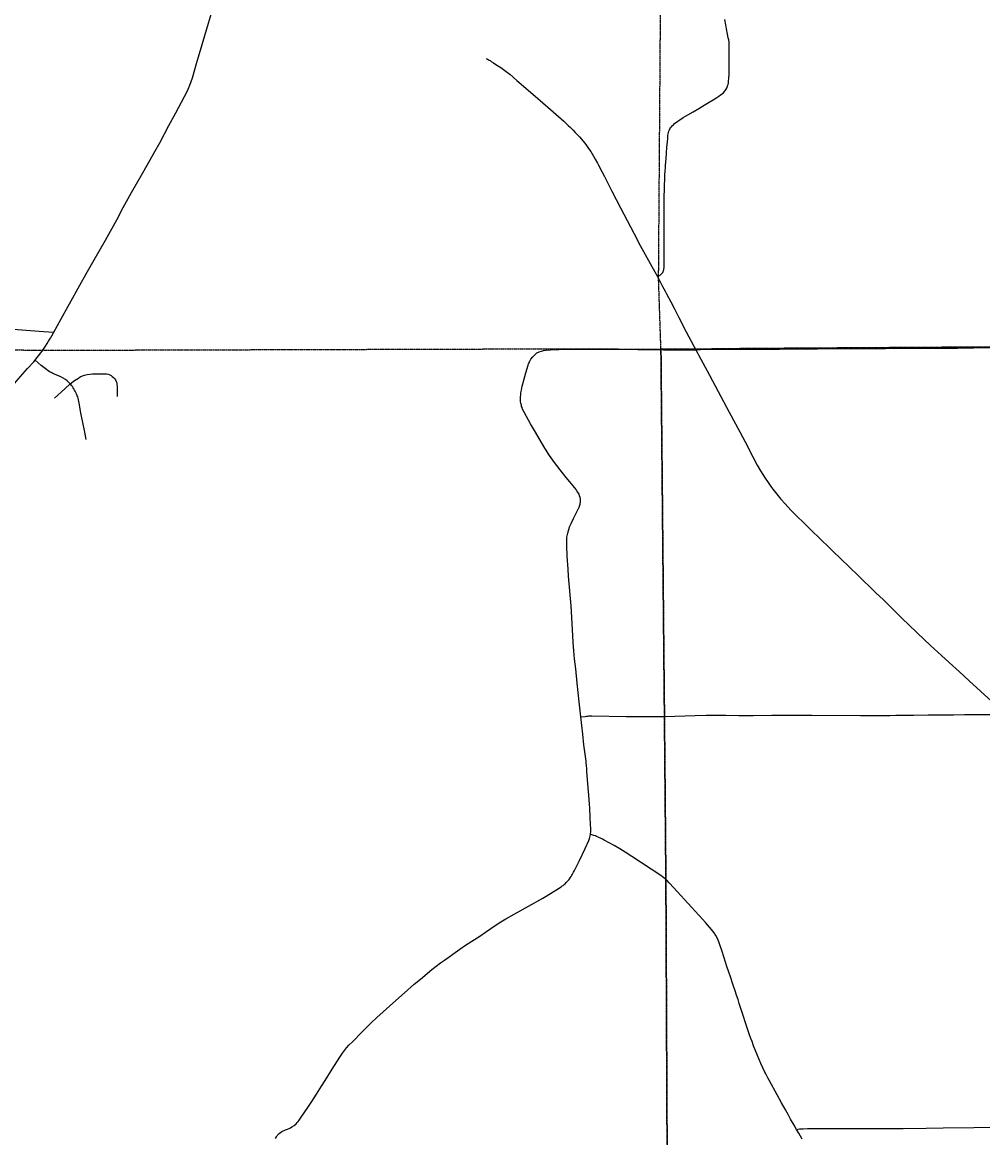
# Model space of a CAD drawing. Header units: feet. Extents: x 2113747 to 2516209, y 960708 to 1356798.
# Tile 35 of 92: x 2291837 to 2302517, y 1160033 to 1172433. Entities that reach past the tile are written whole.
import ezdxf

# ---------------------------------------------------------------- set-up
doc = ezdxf.new("R2010")
doc.units = ezdxf.units.FT
doc.header["$LTSCALE"] = 20
doc.header["$MEASUREMENT"] = 0
doc.linetypes.add('OhDOT_USTN3', pattern=[0.22, 0.165, -0.055])
for name, color, linetype in [('GM_X_City_Street', 251, 'Continuous'), ('GM_X_County_Road', 3, 'Continuous'), ('GM_X_State_Location', 251, 'Continuous'), ('GM_X_State_Route', 1, 'Continuous'), ('GM_X_Township', 251, 'OhDOT_USTN3'), ('GM_X_Township_Road', 4, 'Continuous'), ('GM_X_Township_Subdivision', 4, 'Continuous')]:
    doc.layers.add(name, color=color, linetype=linetype)
doc.styles.add('Styledgn030', font='dgn030.shx')

msp = doc.modelspace()

# ---------------------------------------------------------------- linework, layer by layer
at = {"layer": 'GM_X_City_Street', "flags": 128}
for points in [[(2292349, 1169278), (2292362, 1169302), (2292477, 1169512), (2292548, 1169638), (2292620, 1169767), (2292761, 1170011), (2292887, 1170237), (2292960, 1170373), (2293052, 1170540), (2293176, 1170760), (2293258, 1170905), (2293312, 1170996), (2293365, 1171093), (2293467, 1171284), (2293543, 1171425), (2293641, 1171607), (2293661, 1171642), (2293683, 1171690), (2293702, 1171733), (2293716, 1171775), (2293729, 1171817), (2293754, 1171907), (2293774, 1171976), (2293796, 1172048), (2293908, 1172425), (2293965, 1172610)], [(2298904, 1169598), (2298937, 1169628), (2298947, 1169638), (2298954, 1169646), (2298959, 1169653), (2298964, 1169662), (2298969, 1169673), (2298971, 1169681), (2298973, 1169691), (2298973, 1169697), (2298974, 1169703)], [(2292189, 1168987), (2292271, 1169135), (2292349, 1169278)], [(2291369, 1169050), (2291638, 1169030), (2292074, 1168997), (2292189, 1168987)], [(2292041, 1168755), (2292058, 1168778), (2292070, 1168795), (2292082, 1168811), (2292095, 1168832), (2292114, 1168862), (2292130, 1168888), (2292149, 1168920), (2292165, 1168948), (2292189, 1168987)]]:
    msp.add_lwpolyline(points, dxfattribs=at)
at = {"layer": 'GM_X_County_Road', "flags": 128}
for points in [[(2291979, 1168678), (2292000, 1168704), (2292021, 1168729), (2292041, 1168755)], [(2297484, 1168672), (2297488, 1168679), (2297494, 1168689), (2297513, 1168713), (2297535, 1168737), (2297560, 1168758), (2297583, 1168769), (2297610, 1168778)], [(2297610, 1168778), (2297632, 1168784), (2297661, 1168788), (2297711, 1168792), (2297804, 1168797), (2297951, 1168799), (2298030, 1168800), (2298150, 1168799), (2298682, 1168795), (2298966, 1168792)], [(2298966, 1168792), (2299131, 1168791), (2299279, 1168792), (2299327, 1168793)], [(2299327, 1168793), (2299379, 1168794)], [(2299379, 1168794), (2299581, 1168798), (2299914, 1168800), (2300150, 1168800), (2300258, 1168801), (2300412, 1168802), (2300557, 1168801), (2300681, 1168802), (2301085, 1168806), (2301196, 1168805), (2301235, 1168805), (2301438, 1168807), (2301832, 1168809), (2302236, 1168811), (2302596, 1168816)], [(2291357, 1167704), (2291365, 1167721), (2291375, 1167741), (2291386, 1167762), (2291398, 1167786), (2291457, 1167900), (2291498, 1167975), (2291534, 1168041), (2291622, 1168206), (2291663, 1168285), (2291674, 1168304), (2291685, 1168325), (2291695, 1168340), (2291705, 1168356), (2291721, 1168377), (2291740, 1168403), (2291754, 1168421), (2291771, 1168443), (2291790, 1168467), (2291895, 1168583), (2291964, 1168660), (2291979, 1168678)], [(2298048, 1164710), (2298031, 1164880), (2298009, 1165085), (2297991, 1165244), (2297978, 1165358), (2297970, 1165447), (2297963, 1165538), (2297960, 1165617), (2297941, 1165944), (2297912, 1166276), (2297906, 1166355), (2297898, 1166499), (2297891, 1166614), (2297891, 1166636), (2297891, 1166657), (2297891, 1166673), (2297892, 1166690), (2297894, 1166708), (2297896, 1166723), (2297899, 1166737), (2297902, 1166752), (2297906, 1166766), (2297910, 1166784), (2297918, 1166807), (2297924, 1166825), (2297933, 1166845), (2297940, 1166861), (2297965, 1166915), (2298020, 1167019), (2298030, 1167043), (2298034, 1167055), (2298037, 1167065), (2298039, 1167076), (2298042, 1167086), (2298043, 1167098), (2298044, 1167109), (2298043, 1167120), (2298043, 1167131), (2298040, 1167150), (2298035, 1167168), (2298028, 1167186), (2298021, 1167199), (2298015, 1167209), (2298005, 1167225), (2297996, 1167238), (2297964, 1167280), (2297927, 1167324), (2297885, 1167373), (2297845, 1167425), (2297756, 1167538), (2297718, 1167591), (2297700, 1167618), (2297685, 1167640), (2297663, 1167675), (2297649, 1167698), (2297533, 1167895), (2297488, 1167969), (2297443, 1168049), (2297417, 1168098), (2297401, 1168134), (2297395, 1168149), (2297390, 1168162), (2297387, 1168175), (2297383, 1168188), (2297382, 1168199), (2297379, 1168214), (2297378, 1168229), (2297377, 1168240), (2297378, 1168255), (2297378, 1168270), (2297380, 1168292), (2297382, 1168314), (2297384, 1168329), (2297387, 1168344), (2297392, 1168365), (2297397, 1168389), (2297414, 1168456), (2297436, 1168535), (2297461, 1168620), (2297467, 1168635), (2297472, 1168648), (2297477, 1168659), (2297482, 1168669), (2297484, 1168672)], [(2298048, 1164710), (2298097, 1164717), (2298111, 1164719), (2298125, 1164720), (2298139, 1164721), (2298171, 1164721), (2298554, 1164717), (2298978, 1164717)], [(2298155, 1163404), (2298157, 1163416), (2298158, 1163428), (2298159, 1163442), (2298159, 1163455), (2298159, 1163471), (2298156, 1163516), (2298153, 1163595), (2298147, 1163696), (2298145, 1163742), (2298138, 1163840), (2298130, 1163921), (2298116, 1164105), (2298115, 1164132), (2298112, 1164170), (2298109, 1164196), (2298107, 1164219), (2298082, 1164400), (2298069, 1164518), (2298048, 1164710)], [(2294653, 1160022), (2294663, 1160041), (2294673, 1160056), (2294684, 1160069), (2294695, 1160081), (2294708, 1160092), (2294722, 1160101), (2294765, 1160120), (2294787, 1160128), (2294806, 1160136), (2294819, 1160143), (2294835, 1160152), (2294859, 1160170), (2294881, 1160188), (2294894, 1160200), (2294906, 1160212), (2294917, 1160227), (2294938, 1160260), (2295011, 1160368), (2295056, 1160436), (2295107, 1160516), (2295163, 1160604), (2295205, 1160670), (2295283, 1160795), (2295370, 1160929), (2295399, 1160973), (2295410, 1160988), (2295420, 1161002), (2295431, 1161016), (2295443, 1161030), (2295469, 1161060), (2295508, 1161100), (2295616, 1161208), (2295715, 1161308), (2295779, 1161369), (2295956, 1161530), (2296086, 1161645), (2296195, 1161739), (2296266, 1161797), (2296393, 1161901), (2296488, 1161976), (2296531, 1162007), (2296702, 1162128), (2296766, 1162172), (2296864, 1162236), (2296924, 1162274), (2296989, 1162318), (2297108, 1162400), (2297159, 1162432), (2297216, 1162465), (2297467, 1162606), (2297624, 1162696), (2297664, 1162719), (2297742, 1162766), (2297828, 1162821), (2297841, 1162831), (2297851, 1162838), (2297865, 1162850), (2297876, 1162859), (2297885, 1162869), (2297896, 1162880), (2297907, 1162893), (2297917, 1162905), (2297928, 1162920), (2297940, 1162937), (2297949, 1162951), (2297957, 1162964), (2297967, 1162983), (2297978, 1163004), (2298033, 1163116), (2298096, 1163247), (2298136, 1163335), (2298140, 1163349), (2298144, 1163359), (2298148, 1163373), (2298151, 1163387), (2298155, 1163404)], [(2298994, 1162903), (2298985, 1162910), (2298958, 1162932), (2298938, 1162947), (2298614, 1163159), (2298540, 1163208), (2298481, 1163244), (2298419, 1163281), (2298308, 1163341), (2298289, 1163352), (2298268, 1163362), (2298256, 1163368), (2298242, 1163374), (2298222, 1163383), (2298210, 1163387), (2298194, 1163393), (2298182, 1163397), (2298169, 1163400), (2298155, 1163404)], [(2300447, 1160123), (2300419, 1160173), (2300381, 1160239), (2300352, 1160290), (2300319, 1160350), (2300280, 1160422), (2300231, 1160511), (2300145, 1160664), (2300127, 1160699), (2300104, 1160743), (2300096, 1160761), (2300072, 1160811), (2300051, 1160859), (2300013, 1160946), (2299970, 1161053), (2299952, 1161102), (2299939, 1161136), (2299925, 1161178), (2299810, 1161526), (2299796, 1161571), (2299781, 1161617), (2299765, 1161667), (2299744, 1161730), (2299708, 1161833), (2299677, 1161926), (2299621, 1162103), (2299588, 1162200), (2299571, 1162240), (2299549, 1162281), (2299530, 1162311), (2299502, 1162348), (2299434, 1162424), (2299401, 1162462), (2299277, 1162597), (2299084, 1162811), (2299032, 1162867), (2299004, 1162894), (2298999, 1162898), (2298994, 1162903)], [(2300447, 1160123), (2300462, 1160127), (2300480, 1160130), (2300497, 1160132), (2300522, 1160133), (2300569, 1160134), (2300671, 1160134), (2301212, 1160134), (2301634, 1160135), (2301890, 1160139), (2302077, 1160142), (2302420, 1160147), (2302905, 1160151)], [(2300508, 1160017), (2300471, 1160083), (2300447, 1160123)]]:
    msp.add_lwpolyline(points, dxfattribs=at)
at = {"layer": 'GM_X_State_Route', "flags": 128}
for points in [[(2296997, 1172032), (2297011, 1172024), (2297027, 1172014), (2297039, 1172007), (2297052, 1171998), (2297078, 1171982), (2297093, 1171972), (2297120, 1171954), (2297157, 1171929), (2297218, 1171885), (2297257, 1171855), (2297338, 1171787), (2297542, 1171612), (2297712, 1171462), (2297858, 1171334), (2297908, 1171287), (2297933, 1171264), (2297962, 1171234), (2297986, 1171209), (2298012, 1171182), (2298033, 1171158), (2298056, 1171133), (2298070, 1171115), (2298091, 1171089), (2298111, 1171062), (2298127, 1171041), (2298145, 1171014), (2298158, 1170995), (2298173, 1170971), (2298188, 1170945), (2298206, 1170913), (2298234, 1170866), (2298240, 1170854), (2298282, 1170773), (2298310, 1170718)], [(2298310, 1170718), (2298392, 1170557), (2298491, 1170372), (2298637, 1170089), (2298709, 1169953), (2298818, 1169753), (2298904, 1169598), (2298958, 1169496), (2298986, 1169443)], [(2298986, 1169443), (2299001, 1169415), (2299048, 1169325), (2299089, 1169246), (2299137, 1169153), (2299221, 1168993), (2299305, 1168834), (2299327, 1168793), (2299349, 1168751)], [(2299349, 1168751), (2299357, 1168735), (2299479, 1168511), (2299577, 1168329), (2299699, 1168099), (2299815, 1167881), (2299904, 1167712), (2299940, 1167642)], [(2299940, 1167642), (2299960, 1167602), (2300010, 1167511), (2300046, 1167448), (2300071, 1167407), (2300097, 1167365), (2300130, 1167316), (2300160, 1167274), (2300183, 1167242), (2300228, 1167186), (2300274, 1167130), (2300319, 1167079), (2300384, 1167009), (2300437, 1166956), (2300543, 1166852), (2300641, 1166756), (2300679, 1166720), (2300741, 1166661), (2300788, 1166615), (2300840, 1166565), (2300950, 1166458), (2301021, 1166389), (2301151, 1166264), (2301203, 1166213), (2301250, 1166168), (2301328, 1166092), (2301413, 1166011), (2301505, 1165921), (2301633, 1165795), (2301685, 1165744), (2301792, 1165643), (2301938, 1165506), (2302059, 1165395), (2302144, 1165317), (2302258, 1165213), (2302366, 1165113), (2302493, 1164998), (2302659, 1164845)]]:
    msp.add_lwpolyline(points, dxfattribs=at)
at = {"layer": 'GM_X_Township', "flags": 128}
for points in [[(2298810, 1195371), (2299324, 1195370), (2300042, 1195362), (2303165, 1195328), (2305509, 1195321), (2308630, 1195310), (2313388, 1195295), (2318542, 1195278), (2322464, 1195265), (2323786, 1195265), (2328175, 1195267), (2328208, 1193015), (2328270, 1188810), (2328244, 1184236), (2328256, 1182375), (2328360, 1174455), (2328407, 1169148), (2328408, 1168989), (2328233, 1168990), (2325683, 1169008), (2325637, 1169002), (2325525, 1169000), (2322515, 1168974), (2318230, 1168931), (2313731, 1168875), (2311770, 1168875), (2309530, 1168867), (2299914, 1168806), (2299326, 1168799), (2298939, 1168800), (2298913, 1169575), (2298946, 1174138), (2298965, 1174519), (2298960, 1176942), (2298952, 1181068), (2298922, 1183254), (2298900, 1185554), (2298894, 1187465), (2298891, 1190227), (2298810, 1195371)], [(2298939, 1168800), (2299326, 1168799), (2299914, 1168806), (2309530, 1168867), (2311770, 1168875), (2313731, 1168875), (2318230, 1168931), (2322515, 1168974), (2325525, 1169000), (2325637, 1169002), (2325683, 1169008), (2328233, 1168990), (2328408, 1168989), (2328447, 1160090), (2328460, 1159751), (2328502, 1154821), (2328525, 1151478), (2328569, 1144728), (2328572, 1144328), (2328491, 1144330), (2323108, 1144286), (2321217, 1144269), (2318840, 1144268), (2315176, 1144280), (2311712, 1144286), (2311621, 1144272), (2311059, 1144273), (2303719, 1144224), (2299033, 1144176), (2299032, 1145317), (2299048, 1152561), (2299028, 1155428), (2298994, 1162899), (2298978, 1164715), (2298939, 1168800)], [(2273465, 1168621), (2274222, 1168649), (2275702, 1168645), (2277283, 1168667), (2279753, 1168692), (2283763, 1168714), (2286335, 1168753), (2288511, 1168775), (2290765, 1168794), (2291346, 1168797), (2292060, 1168787), (2297619, 1168803), (2298939, 1168800), (2298978, 1164715), (2298994, 1162899), (2299028, 1155428), (2299048, 1152561), (2299032, 1145317), (2299033, 1144176), (2297667, 1144176), (2295498, 1144177), (2292293, 1144206), (2290241, 1144201), (2286547, 1144191), (2284989, 1144172), (2284147, 1144164), (2283046, 1144164), (2282946, 1144163), (2282616, 1144160), (2282224, 1144168), (2278962, 1144111), (2276673, 1144104), (2276352, 1144118), (2275977, 1144134), (2275848, 1144130), (2274451, 1144100), (2273707, 1144117), (2273652, 1147706), (2273648, 1148193), (2273645, 1148717), (2273636, 1149823), (2273632, 1150488), (2273596, 1155295), (2273585, 1158808), (2273560, 1160546), (2273539, 1163372), (2273486, 1167056), (2273465, 1168621)]]:
    msp.add_lwpolyline(points, dxfattribs=at)
at = {"layer": 'GM_X_Township_Road', "flags": 128}
for points in [[(2299104, 1171318), (2299111, 1171323), (2299127, 1171335), (2299150, 1171350), (2299186, 1171373), (2299212, 1171389), (2299297, 1171439), (2299360, 1171476), (2299418, 1171511), (2299475, 1171545), (2299518, 1171571), (2299559, 1171596), (2299583, 1171612), (2299602, 1171625), (2299631, 1171647), (2299646, 1171662), (2299657, 1171677), (2299666, 1171691), (2299675, 1171710), (2299681, 1171726), (2299686, 1171743), (2299689, 1171761), (2299692, 1171782), (2299695, 1171803), (2299698, 1171862), (2299699, 1171893), (2299699, 1171962), (2299699, 1172052), (2299699, 1172125), (2299698, 1172167), (2299698, 1172189), (2299696, 1172214), (2299693, 1172237), (2299688, 1172262), (2299680, 1172301), (2299669, 1172361), (2299661, 1172405), (2299651, 1172465)], [(2298974, 1169703), (2298975, 1169722), (2298976, 1169759), (2298975, 1169808), (2298975, 1169870), (2298974, 1169918), (2298974, 1169971), (2298974, 1170021), (2298974, 1170059), (2298974, 1170104), (2298974, 1170153), (2298975, 1170202), (2298975, 1170236), (2298975, 1170427), (2298976, 1170495), (2298977, 1170576), (2298978, 1170620), (2298981, 1170690), (2298984, 1170737), (2298986, 1170777), (2298989, 1170815), (2298991, 1170846), (2298996, 1170916), (2299001, 1170980), (2299006, 1171044), (2299011, 1171101), (2299015, 1171144), (2299017, 1171171), (2299021, 1171194), (2299024, 1171209), (2299028, 1171222), (2299033, 1171236), (2299039, 1171249)], [(2299039, 1171249), (2299047, 1171261), (2299055, 1171272), (2299066, 1171284), (2299077, 1171295), (2299091, 1171308), (2299104, 1171318)], [(2298978, 1164717), (2299320, 1164727), (2299443, 1164729), (2299662, 1164730), (2299804, 1164728), (2299887, 1164728), (2299966, 1164728), (2300171, 1164729), (2300282, 1164729)], [(2300282, 1164729), (2300616, 1164729), (2301157, 1164726), (2301230, 1164726), (2301324, 1164726), (2301372, 1164727), (2301429, 1164727), (2301486, 1164728)], [(2301486, 1164728), (2301551, 1164729), (2301749, 1164731), (2301910, 1164733), (2301985, 1164734), (2302053, 1164734), (2302121, 1164735), (2302192, 1164735), (2302316, 1164736), (2302373, 1164737), (2302426, 1164737)], [(2302426, 1164737), (2302674, 1164739), (2302774, 1164740)]]:
    msp.add_lwpolyline(points, dxfattribs=at)
at = {"layer": 'GM_X_Township_Subdivision', "flags": 128}
for points in [[(2292370, 1168413), (2292365, 1168418), (2292355, 1168429), (2292335, 1168446), (2292317, 1168461), (2292291, 1168477), (2292265, 1168490), (2292178, 1168529), (2292164, 1168536), (2292151, 1168542), (2292140, 1168549), (2292126, 1168557), (2292105, 1168572), (2292047, 1168619), (2292014, 1168647), (2291979, 1168678)], [(2292370, 1168413), (2292419, 1168450), (2292461, 1168478), (2292481, 1168490), (2292505, 1168501), (2292530, 1168510), (2292559, 1168517), (2292589, 1168523), (2292618, 1168525), (2292701, 1168526), (2292750, 1168526), (2292773, 1168524), (2292793, 1168520), (2292809, 1168514), (2292824, 1168506), (2292838, 1168497), (2292851, 1168485), (2292862, 1168472), (2292872, 1168458), (2292881, 1168440), (2292887, 1168424), (2292890, 1168408), (2292892, 1168384), (2292893, 1168331), (2292891, 1168272)], [(2292195, 1168254), (2292310, 1168357), (2292370, 1168413)], [(2292548, 1167795), (2292531, 1167876), (2292507, 1168003), (2292489, 1168086), (2292472, 1168180), (2292462, 1168236), (2292457, 1168255), (2292453, 1168268), (2292448, 1168280), (2292444, 1168292), (2292440, 1168302), (2292433, 1168316), (2292425, 1168333), (2292419, 1168345), (2292411, 1168359), (2292403, 1168371), (2292394, 1168384), (2292385, 1168395), (2292376, 1168407), (2292370, 1168413)]]:
    msp.add_lwpolyline(points, dxfattribs=at)

# ---------------------------------------------------------------- texts
at = {"layer": 'GM_X_State_Location', "insert": (2300911, 1166381), "char_height": 1, "attachment_point": 5, "line_spacing_factor": 0.8, "style": 'Styledgn030'}
for s in ['{\\Fdgn000|c0;\\C256;s}', '{\\Fdgn000|c0;\\C256;r}']:
    msp.add_mtext(s, dxfattribs=at)
at = {"layer": 'GM_X_State_Location', "insert": (2300659, 1166307), "char_height": 1, "attachment_point": 7, "rotation": 0, "line_spacing_factor": 0.8, "style": 'Styledgn030'}
msp.add_mtext('{\\Fdgn000|c0;\\C256;14}', dxfattribs=at)

doc.saveas('drawing.dxf')
